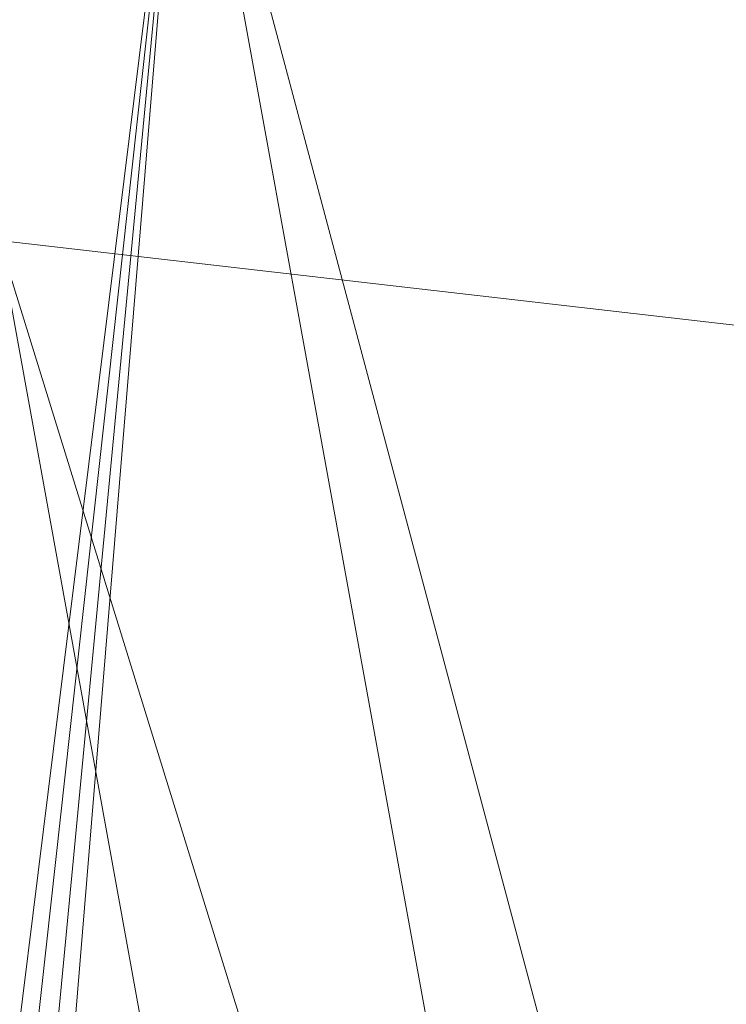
# Model space of a CAD drawing. Header units: millimetres. Extents: x -72 to 72, y -145 to 145.
# Tile 16 of 256: x -39.69 to -38.18, y -111.57 to -109.46. Entities that reach past the tile are written whole.
import ezdxf

# ---------------------------------------------------------------- set-up
doc = ezdxf.new("R2010")
doc.units = ezdxf.units.MM
doc.layers.add('1', color=7, linetype='CONTINUOUS')

msp = doc.modelspace()

# ---------------------------------------------------------------- linework, layer by layer
at = {"layer": '1', "color": 163, "linetype": 'Continuous', "lineweight": 13}
for points in [[(-41.1933, -100.1131, 15.8777), (-39.7376, -109.935, 12.0645), (-36.8112, -110.2718, 19.4347)], [(-36.8112, -110.2718, 19.4347), (-37.9325, -100.6386, 23.4731), (-41.1933, -100.1131, 15.8777)], [(-39.3392, -108.7523, -11.1659), (-35.958, -108.1694, -18.6279), (-36.8518, -118.0861, -15.2334)], [(-40.6435, -109.0303, -5.1685), (-39.3392, -108.7523, -11.1659), (-40.0132, -114.1822, -5.2259)], [(-39.3392, -108.7523, -11.1659), (-39.956, -114.3389, -5.5024), (-40.0132, -114.1822, -5.2259)], [(-39.8965, -114.5937, -5.6964), (-39.956, -114.3389, -5.5024), (-39.3392, -108.7523, -11.1659)], [(-39.8458, -114.8939, -5.7837), (-39.8965, -114.5937, -5.6964), (-39.3392, -108.7523, -11.1659)], [(-39.3392, -108.7523, -11.1659), (-37.644, -118.0861, -12.3394), (-39.8458, -114.8939, -5.7837)], [(-36.8518, -118.0861, -15.2334), (-37.644, -118.0861, -12.3394), (-39.3392, -108.7523, -11.1659)], [(-40.4952, -111.8936, 5.7349), (-38.2597, -118.0892, 10.0224), (-39.7376, -109.935, 12.0645)], [(-36.8112, -110.2718, 19.4347), (-39.7376, -109.935, 12.0645), (-37.2169, -118.0862, 14.2826)], [(-39.7376, -109.935, 12.0645), (-38.2597, -118.0892, 10.0224), (-37.2169, -118.0862, 14.2826)]]:
    msp.add_3dface(points, dxfattribs=at)

doc.saveas('drawing.dxf')
